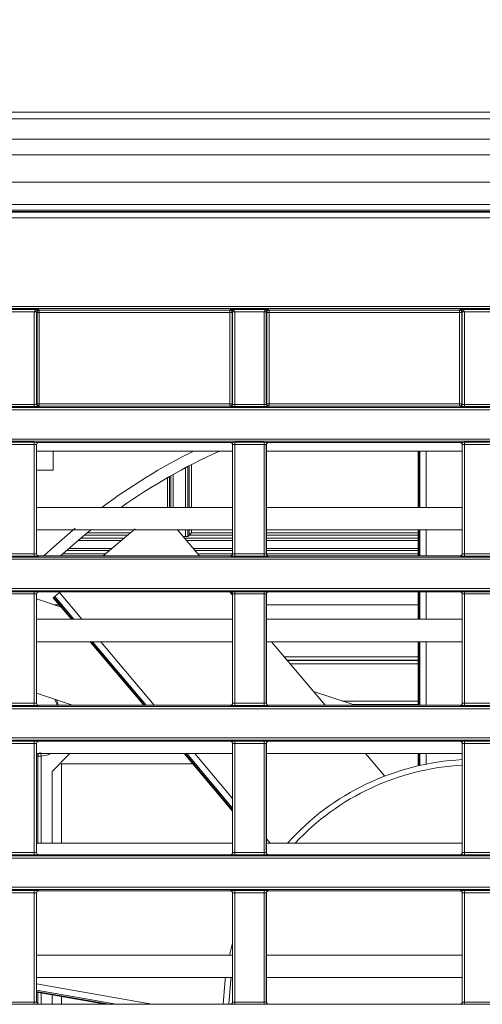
# Model space of a CAD drawing. Header units: millimetres. Extents: x 0 to 1118, y 0 to 864.
# Tile 91 of 256: x 120 to 130, y 437 to 459. Entities that reach past the tile are written whole.
import ezdxf

# ---------------------------------------------------------------- set-up
doc = ezdxf.new("R2010")
doc.units = ezdxf.units.MM
doc.styles.add('SLDTEXTSTYLE0', font='TXT', dxfattribs={"width": 0.605})
doc.dimstyles.new('SLDDIMSTYLE0', dxfattribs={"dimtxt": 3.175, "dimasz": 3.302, "dimexe": 0, "dimexo": 0.0625, "dimgap": 0.79375, "dimtad": 0, "dimtih": 1, "dimtoh": 1, "dimdec": 1, "dimlfac": 4, "dimrnd": 1e-09, "dimzin": 12, "dimdsep": 46, "dimtxsty": 'SLDTEXTSTYLE0', "dimsah": 1, "dimcen": 0.09, "dimadec": 0, "dimazin": 3, "dimtfac": 1, "dimtofl": 0, "dimtmove": 0, "dimatfit": 3, "dimfxl": 1, "dimfrac": 2, "dimtolj": 1, "dimtzin": 12, "dimarcsym": 0})

# ---------------------------------------------------------------- blocks, each defined once
blk = doc.blocks.new('_D_11')
at = {"color": 7, "linetype": 'Continuous', "lineweight": 0}
for p, q in [((93.377, 440.689), (93.377, 479.923)), ((315.67, 440.689), (315.67, 479.923)), ((93.377, 478.323), (199.067, 478.323)), ((315.67, 478.323), (209.981, 478.323))]:
    blk.add_line(p, q, dxfattribs=at)
for points in [[(93.377, 478.323), (96.679, 477.815), (96.679, 478.831)], [(315.67, 478.323), (312.368, 478.831), (312.368, 477.815)]]:
    blk.add_solid(points, dxfattribs=at)
at = {"color": 7, "linetype": 'Continuous', "lineweight": 0, "insert": (199.067, 479.98), "char_height": 3.175, "attachment_point": 1, "style": 'SLDTEXTSTYLE0'}
blk.add_mtext('889.2', dxfattribs=at)

msp = doc.modelspace()

# ---------------------------------------------------------------- linework, layer by layer
at = {"color": 7, "linetype": 'Continuous', "lineweight": 15}
for p, q in [((306.6114, 457.3386), (102.4364, 457.3386)), ((101.6538, 455.1208), (307.394, 455.1208)), ((306.6114, 455.2761), (102.4364, 455.2761)), ((107.0342, 450.7395), (217.2887, 450.7395)), ((216.6028, 449.9878), (107.3313, 449.9878)), ((120.339, 449.912), (120.339, 447.4791)), ((124.6588, 449.962), (120.389, 449.962)), ((124.7088, 447.4791), (124.7088, 449.912)), ((125.464, 449.912), (125.464, 447.4791)), ((129.7838, 449.962), (125.514, 449.962)), ((129.8338, 447.4791), (129.8338, 449.912)), ((124.7088, 449.7714), (120.339, 449.7714)), ((120.7108, 449.3459), (120.7108, 449.7714)), ((129.8338, 449.7714), (125.464, 449.7714)), ((128.8479, 449.7714), (128.8479, 448.5139)), ((124.7088, 448.5139), (120.339, 448.5139)), ((129.8338, 448.5139), (125.464, 448.5139)), ((124.7088, 448.0139), (120.339, 448.0139)), ((121.8226, 447.4291), (122.5406, 448.0316)), ((123.9744, 447.4291), (123.4837, 448.0139)), ((123.6623, 447.8646), (123.6089, 447.8646)), ((123.7426, 447.8959), (123.7123, 447.8655)), ((123.7926, 447.9458), (123.7426, 447.8959)), ((129.8338, 448.0139), (125.464, 448.0139)), ((128.8479, 448.0139), (128.8479, 447.4291)), ((107.297, 447.4034), (216.6029, 447.4034)), ((124.6588, 447.4291), (120.389, 447.4291)), ((129.7838, 447.4291), (125.514, 447.4291)), ((217.2888, 446.6517), (107.297, 446.6517)), ((120.339, 446.5759), (120.339, 444.143)), ((124.6588, 446.6259), (120.389, 446.6259)), ((120.7423, 446.5227), (120.7221, 446.5057)), ((120.7423, 446.5227), (120.8489, 446.6121)), ((124.7088, 446.5539), (124.6484, 446.6259)), ((124.7088, 444.143), (124.7088, 446.5759)), ((125.464, 446.5759), (125.464, 444.143)), ((129.7838, 446.6259), (125.514, 446.6259)), ((128.8479, 446.6259), (128.8479, 446.0139)), ((129.8338, 444.143), (129.8338, 446.5759)), ((120.339, 446.47), (120.8858, 446.2871)), ((120.7105, 446.496), (120.7221, 446.5057)), ((120.7105, 446.496), (121.115, 446.0139)), ((120.8425, 446.3386), (120.7318, 446.3386)), ((128.8479, 446.3386), (125.464, 446.3386)), ((124.7088, 446.0139), (120.339, 446.0139)), ((129.8338, 446.0139), (125.464, 446.0139)), ((124.7088, 445.5139), (120.339, 445.5139)), ((121.5345, 445.5139), (122.7268, 444.093)), ((129.8338, 445.5139), (125.464, 445.5139)), ((126.7737, 444.093), (125.5814, 445.5139)), ((128.8479, 445.5139), (128.8479, 444.093)), ((128.8479, 445.1036), (125.9258, 445.1036)), ((121.1401, 444.093), (120.339, 444.361)), ((126.5124, 444.4045), (127.4432, 444.093)), ((121.0777, 444.093), (121.0734, 444.1153)), ((121.0788, 444.093), (121.0746, 444.1149)), ((124.6588, 444.093), (120.389, 444.093)), ((129.7838, 444.093), (125.514, 444.093)), ((120.339, 443.2398), (120.339, 440.8069)), ((124.6588, 443.2898), (120.389, 443.2898)), ((124.7088, 440.8069), (124.7088, 443.2398)), ((125.464, 443.2398), (125.464, 440.8069)), ((129.7838, 443.2898), (125.514, 443.2898)), ((129.8338, 440.8069), (129.8338, 443.2398)), ((124.7088, 443.0139), (120.339, 443.0139)), ((121.0817, 443.0139), (120.6864, 442.6186)), ((123.6323, 443.0139), (124.7088, 441.731)), ((129.8338, 443.0139), (125.464, 443.0139)), ((128.097, 442.516), (127.6792, 443.0139)), ((128.8479, 443.0139), (128.8479, 442.7416)), ((120.8939, 441.0139), (120.8939, 442.7836)), ((120.8939, 442.7836), (123.8255, 442.7836)), ((120.6864, 442.6186), (120.6864, 441.0139)), ((124.7088, 441.0139), (120.339, 441.0139)), ((129.8338, 441.0139), (125.464, 441.0139)), ((124.6588, 440.7569), (120.389, 440.7569)), ((129.7838, 440.7569), (125.514, 440.7569)), ((124.6588, 439.9537), (120.389, 439.9537)), ((129.7838, 439.9537), (125.514, 439.9537)), ((120.339, 439.9037), (120.339, 437.4708)), ((124.7088, 437.4708), (124.7088, 439.9037)), ((125.464, 439.9037), (125.464, 437.4708)), ((129.8338, 437.4708), (129.8338, 439.9037)), ((124.7088, 438.5139), (120.339, 438.5139)), ((129.8338, 438.5139), (125.464, 438.5139)), ((124.7088, 438.0139), (120.339, 438.0139)), ((129.8338, 438.0139), (125.464, 438.0139)), ((120.339, 437.691), (121.8712, 437.4208)), ((120.6864, 437.6297), (120.6864, 437.4208)), ((120.8939, 437.4208), (120.8939, 437.5931)), ((124.6588, 437.4208), (120.389, 437.4208)), ((129.7838, 437.4208), (125.514, 437.4208))]:
    msp.add_line(p, q, dxfattribs=at)
at = {"color": 9, "linetype": 'Continuous', "lineweight": 0}
for p, q in [((306.6114, 457.1922), (102.4364, 457.1922)), ((306.6114, 456.7351), (102.4364, 456.7351)), ((306.6114, 456.3815), (102.4364, 456.3815)), ((306.6114, 455.7761), (102.4364, 455.7761)), ((101.6611, 455.1033), (307.3868, 455.1033)), ((306.6114, 455.1511), (102.4364, 455.1511)), ((307.3868, 454.9783), (101.6611, 454.9783)), ((105.0123, 453.0003), (304.0356, 453.0003)), ((304.0356, 452.9503), (105.0123, 452.9503)), ((119.5373, 452.928), (120.3855, 452.928)), ((120.3855, 452.928), (120.3986, 452.9149)), ((120.3986, 452.9149), (124.6492, 452.9149)), ((120.3986, 452.9149), (120.3986, 452.8649)), ((124.6492, 452.9149), (124.6623, 452.928)), ((124.6492, 452.8649), (124.6492, 452.9149)), ((124.6623, 452.928), (125.5105, 452.928)), ((125.5105, 452.928), (125.5236, 452.9149)), ((125.5236, 452.9149), (129.7742, 452.9149)), ((125.5236, 452.9149), (125.5236, 452.8649)), ((129.7742, 452.9149), (129.7873, 452.928)), ((129.7742, 452.8649), (129.7742, 452.9149)), ((129.7873, 452.928), (130.6355, 452.928)), ((120.2873, 452.878), (119.6355, 452.878)), ((120.3373, 452.8771), (120.2873, 452.878)), ((120.2873, 450.8118), (120.2873, 452.8763)), ((120.3373, 452.8763), (120.2873, 452.8763)), ((120.3486, 452.8649), (120.3373, 452.8763)), ((120.3373, 452.8763), (120.3373, 450.8135)), ((120.3486, 450.8248), (120.3486, 452.8649)), ((120.3486, 452.8649), (120.3986, 452.8649)), ((120.3986, 452.8649), (120.3986, 450.8248)), ((124.6492, 452.8649), (120.3986, 452.8649)), ((124.6992, 452.8649), (124.6492, 452.8649)), ((124.6492, 450.8248), (124.6492, 452.8649)), ((124.7105, 452.8763), (124.6992, 452.8649)), ((124.6992, 452.8649), (124.6992, 450.8248)), ((124.7605, 452.878), (124.7105, 452.8771)), ((124.7105, 450.8135), (124.7105, 452.8763)), ((124.7605, 452.8763), (124.7105, 452.8763)), ((125.4123, 452.878), (124.7605, 452.878)), ((124.7605, 452.8763), (124.7605, 450.8118)), ((125.4623, 452.8771), (125.4123, 452.878)), ((125.4123, 450.8118), (125.4123, 452.8763)), ((125.4623, 452.8763), (125.4123, 452.8763)), ((125.4736, 452.8649), (125.4623, 452.8763)), ((125.4623, 452.8763), (125.4623, 450.8135)), ((125.4736, 450.8248), (125.4736, 452.8649)), ((125.4736, 452.8649), (125.5236, 452.8649)), ((125.5236, 452.8649), (125.5236, 450.8248)), ((129.7742, 452.8649), (125.5236, 452.8649)), ((129.8242, 452.8649), (129.7742, 452.8649)), ((129.7742, 450.8248), (129.7742, 452.8649)), ((129.8355, 452.8763), (129.8242, 452.8649)), ((129.8242, 452.8649), (129.8242, 450.8248)), ((129.8855, 452.878), (129.8355, 452.8771)), ((129.8855, 452.8763), (129.8355, 452.8763)), ((129.8355, 450.8135), (129.8355, 452.8763)), ((130.5373, 452.878), (129.8855, 452.878)), ((129.8855, 452.8763), (129.8855, 450.8118)), ((119.6355, 450.8118), (120.2873, 450.8118)), ((120.2873, 450.7618), (119.6355, 450.7618)), ((120.2873, 450.8118), (120.2873, 450.7618)), ((120.3373, 450.8135), (120.3486, 450.8248)), ((120.3486, 450.8248), (120.3986, 450.8248)), ((120.3986, 450.7749), (120.3873, 450.7635)), ((120.3986, 450.8248), (120.3986, 450.7749)), ((120.3986, 450.8248), (124.6492, 450.8248)), ((124.6492, 450.7749), (120.3986, 450.7749)), ((124.6492, 450.7749), (124.6492, 450.8248)), ((124.6492, 450.8248), (124.6992, 450.8248)), ((124.6606, 450.7635), (124.6492, 450.7749)), ((124.6992, 450.8248), (124.7105, 450.8135)), ((124.7605, 450.8118), (125.4123, 450.8118)), ((124.7605, 450.8118), (124.7605, 450.7618)), ((125.4123, 450.7618), (124.7605, 450.7618)), ((125.4123, 450.8118), (125.4123, 450.7618)), ((125.4623, 450.8135), (125.4736, 450.8248)), ((125.4736, 450.8248), (125.5236, 450.8248)), ((125.5236, 450.7749), (125.5123, 450.7635)), ((125.5236, 450.8248), (125.5236, 450.7749)), ((125.5236, 450.8248), (129.7742, 450.8248)), ((129.7742, 450.7749), (125.5236, 450.7749)), ((129.7742, 450.7749), (129.7742, 450.8248)), ((129.7742, 450.8248), (129.8242, 450.8248)), ((129.7856, 450.7635), (129.7742, 450.7749)), ((129.8242, 450.8248), (129.8355, 450.8135)), ((129.8855, 450.8118), (130.5373, 450.8118)), ((129.8855, 450.8118), (129.8855, 450.7618)), ((130.5373, 450.7618), (129.8855, 450.7618)), ((217.3898, 450.6895), (107.0342, 450.6895)), ((107.3313, 450.0378), (216.7516, 450.0378)), ((119.6355, 449.9655), (120.2873, 449.9655)), ((120.2873, 449.9155), (119.6355, 449.9155)), ((120.2873, 449.9655), (120.2873, 449.9155)), ((120.2873, 447.4756), (120.2873, 449.9155)), ((120.3373, 449.9138), (120.3373, 447.4774)), ((120.339, 449.912), (120.3373, 449.9138)), ((120.3873, 449.9638), (120.389, 449.962)), ((124.6588, 449.962), (124.6606, 449.9638)), ((124.7105, 449.9138), (124.7088, 449.912)), ((124.7105, 447.4774), (124.7105, 449.9138)), ((124.7605, 449.9655), (125.4123, 449.9655)), ((124.7605, 449.9655), (124.7605, 449.9155)), ((125.4123, 449.9155), (124.7605, 449.9155)), ((124.7605, 449.9155), (124.7605, 447.4756)), ((125.4123, 449.9655), (125.4123, 449.9155)), ((125.4123, 447.4756), (125.4123, 449.9155)), ((125.4623, 449.9138), (125.4623, 447.4774)), ((125.464, 449.912), (125.4623, 449.9138)), ((125.5123, 449.9638), (125.514, 449.962)), ((129.7838, 449.962), (129.7856, 449.9638)), ((129.8355, 449.9138), (129.8338, 449.912)), ((129.8355, 447.4774), (129.8355, 449.9138)), ((129.8855, 449.9655), (130.5373, 449.9655)), ((129.8855, 449.9655), (129.8855, 449.9155)), ((130.5373, 449.9155), (129.8855, 449.9155)), ((129.8855, 449.9155), (129.8855, 447.4756)), ((128.863, 449.7714), (128.863, 448.5139)), ((128.8894, 448.5139), (128.8894, 449.7714)), ((129.0285, 449.7714), (129.0285, 448.5139)), ((123.6623, 448.5139), (123.6623, 449.3993)), ((123.7123, 449.4258), (123.7123, 448.5139)), ((123.7426, 448.5139), (123.7426, 449.4417)), ((123.7926, 449.4678), (123.7926, 448.5139)), ((123.2552, 448.5139), (123.2552, 449.1735)), ((123.3052, 449.2022), (123.3052, 448.5139)), ((123.3355, 448.5139), (123.3355, 449.2195)), ((123.3855, 449.2478), (123.3855, 448.5139)), ((122.3788, 447.8959), (121.4078, 447.8959)), ((121.4691, 447.9458), (122.4384, 447.9458)), ((123.6623, 447.8646), (123.6623, 448.0139)), ((123.7123, 448.0139), (123.7123, 447.8655)), ((123.7426, 447.8959), (123.7426, 448.0139)), ((124.7088, 447.8959), (123.7426, 447.8959)), ((123.7926, 448.0139), (123.7926, 447.9458)), ((123.7926, 447.9458), (124.7088, 447.9458)), ((125.464, 447.9458), (128.8479, 447.9458)), ((128.8479, 447.8959), (125.464, 447.8959)), ((128.863, 448.0139), (128.863, 447.4291)), ((128.8894, 447.4291), (128.8894, 448.0139)), ((129.0285, 448.0139), (129.0285, 447.4291)), ((122.2328, 447.7734), (121.2606, 447.7734)), ((121.3202, 447.8234), (122.2924, 447.8234)), ((123.6436, 447.8234), (124.7088, 447.8234)), ((124.7088, 447.7734), (123.6855, 447.7734)), ((125.464, 447.8234), (128.8479, 447.8234)), ((128.8479, 447.7734), (125.464, 447.7734)), ((119.6355, 447.4756), (120.2873, 447.4756)), ((120.2873, 447.4257), (119.6355, 447.4257)), ((120.2873, 447.4756), (120.2873, 447.4257)), ((120.3373, 447.4774), (120.339, 447.4791)), ((120.389, 447.4291), (120.3873, 447.4274)), ((120.9176, 447.4742), (121.8763, 447.4742)), ((121.9626, 447.5467), (120.9986, 447.5467)), ((121.0552, 447.5967), (122.0222, 447.5967)), ((123.8338, 447.5967), (124.7088, 447.5967)), ((124.7088, 447.5467), (123.8757, 447.5467)), ((123.9366, 447.4742), (124.7085, 447.4742)), ((124.6606, 447.4274), (124.6588, 447.4291)), ((124.7088, 447.4791), (124.7105, 447.4774)), ((124.7605, 447.4756), (124.7605, 447.4257)), ((124.7605, 447.4756), (125.4123, 447.4756)), ((125.4123, 447.4257), (124.7605, 447.4257)), ((125.4123, 447.4756), (125.4123, 447.4257)), ((125.4623, 447.4774), (125.464, 447.4791)), ((125.464, 447.5967), (128.8479, 447.5967)), ((128.8479, 447.5467), (125.464, 447.5467)), ((125.4643, 447.4742), (128.8479, 447.4742)), ((125.514, 447.4291), (125.5123, 447.4274)), ((129.7856, 447.4274), (129.7838, 447.4291)), ((129.8338, 447.4791), (129.8355, 447.4774)), ((129.8855, 447.4756), (130.5373, 447.4756)), ((129.8855, 447.4756), (129.8855, 447.4257)), ((130.5373, 447.4257), (129.8855, 447.4257)), ((216.7517, 447.3534), (107.297, 447.3534)), ((107.297, 446.7016), (217.39, 446.7016)), ((119.6355, 446.6294), (120.2873, 446.6294)), ((120.2873, 446.5794), (119.6355, 446.5794)), ((120.2873, 446.5794), (120.2873, 446.6294)), ((120.2873, 444.1395), (120.2873, 446.5794)), ((120.3373, 446.5777), (120.3373, 444.1412)), ((120.339, 446.5759), (120.3373, 446.5777)), ((120.3873, 446.6277), (120.389, 446.6259)), ((121.1692, 446.0139), (120.7423, 446.5227)), ((120.8489, 446.6121), (121.3508, 446.0139)), ((124.6588, 446.6259), (124.6606, 446.6277)), ((124.7105, 446.5777), (124.7088, 446.5759)), ((124.7105, 444.1412), (124.7105, 446.5777)), ((124.7605, 446.6294), (125.4123, 446.6294)), ((124.7605, 446.5794), (124.7605, 446.6294)), ((125.4123, 446.5794), (124.7605, 446.5794)), ((124.7605, 446.5794), (124.7605, 444.1395)), ((125.4123, 446.5794), (125.4123, 446.6294)), ((125.4123, 444.1395), (125.4123, 446.5794)), ((125.4623, 446.5777), (125.4623, 444.1412)), ((125.464, 446.5759), (125.4623, 446.5777)), ((125.5123, 446.6277), (125.514, 446.6259)), ((128.863, 446.6259), (128.863, 446.0139)), ((128.8894, 446.0139), (128.8894, 446.6259)), ((129.0285, 446.6259), (129.0285, 446.0139)), ((129.7838, 446.6259), (129.7856, 446.6277)), ((129.8355, 446.5777), (129.8338, 446.5759)), ((129.8355, 444.1412), (129.8355, 446.5777)), ((129.8855, 446.6294), (130.5373, 446.6294)), ((129.8855, 446.5794), (129.8855, 446.6294)), ((130.5373, 446.5794), (129.8855, 446.5794)), ((129.8855, 446.5794), (129.8855, 444.1395)), ((120.7221, 446.5057), (121.1347, 446.0139)), ((121.5542, 445.5139), (122.7465, 444.093)), ((122.781, 444.093), (121.5888, 445.5139)), ((121.7703, 445.5139), (122.9626, 444.093)), ((128.863, 445.5139), (128.863, 444.093)), ((128.8894, 444.093), (128.8894, 445.5139)), ((129.0285, 445.5139), (129.0285, 444.093)), ((125.8629, 445.1785), (128.8479, 445.1785)), ((125.9362, 445.0911), (128.8479, 445.0911)), ((128.8479, 445.0162), (125.9991, 445.0162)), ((119.6355, 444.1395), (120.2873, 444.1395)), ((120.2873, 444.0895), (120.2873, 444.1395)), ((120.3373, 444.1412), (120.339, 444.143)), ((124.7088, 444.143), (124.7105, 444.1412)), ((124.7605, 444.0895), (124.7605, 444.1395)), ((124.7605, 444.1395), (125.4123, 444.1395)), ((125.4123, 444.0895), (125.4123, 444.1395)), ((125.4623, 444.1412), (125.464, 444.143)), ((127.1613, 444.1873), (128.8479, 444.1873)), ((128.8479, 444.1123), (127.3854, 444.1123)), ((129.8338, 444.143), (129.8355, 444.1412)), ((129.8855, 444.0895), (129.8855, 444.1395)), ((129.8855, 444.1395), (130.5373, 444.1395)), ((99.8275, 444.0673), (226.8837, 444.0673)), ((226.8837, 444.0173), (99.8275, 444.0173)), ((120.2873, 444.0895), (119.6355, 444.0895)), ((120.389, 444.093), (120.3873, 444.0913)), ((124.6606, 444.0913), (124.6588, 444.093)), ((125.4123, 444.0895), (124.7605, 444.0895)), ((125.514, 444.093), (125.5123, 444.0913)), ((129.7856, 444.0913), (129.7838, 444.093)), ((130.5373, 444.0895), (129.8855, 444.0895)), ((99.8275, 443.3655), (227.4982, 443.3655)), ((227.4982, 443.3155), (99.8275, 443.3155)), ((119.6355, 443.2933), (120.2873, 443.2933)), ((120.2873, 443.2433), (119.6355, 443.2433)), ((120.2873, 443.2433), (120.2873, 443.2933)), ((120.2873, 440.8034), (120.2873, 443.2433)), ((120.3373, 443.2415), (120.3373, 440.8051)), ((120.339, 443.2398), (120.3373, 443.2415)), ((120.3873, 443.2915), (120.389, 443.2898)), ((124.6588, 443.2898), (124.6606, 443.2915)), ((124.7105, 443.2415), (124.7088, 443.2398)), ((124.7105, 440.8051), (124.7105, 443.2415)), ((124.7605, 443.2933), (125.4123, 443.2933)), ((124.7605, 443.2433), (124.7605, 443.2933)), ((125.4123, 443.2433), (124.7605, 443.2433)), ((124.7605, 443.2433), (124.7605, 440.8034)), ((125.4123, 443.2433), (125.4123, 443.2933)), ((125.4123, 440.8034), (125.4123, 443.2433)), ((125.4623, 443.2415), (125.4623, 440.8051)), ((125.464, 443.2398), (125.4623, 443.2415)), ((125.5123, 443.2915), (125.514, 443.2898)), ((129.7838, 443.2898), (129.7856, 443.2915)), ((129.8355, 443.2415), (129.8338, 443.2398)), ((129.8355, 440.8051), (129.8355, 443.2415)), ((129.8855, 443.2933), (130.5373, 443.2933)), ((129.8855, 443.2433), (129.8855, 443.2933)), ((130.5373, 443.2433), (129.8855, 443.2433)), ((129.8855, 443.2433), (129.8855, 440.8034)), ((120.4303, 443.0319), (120.4376, 442.9572)), ((123.652, 443.0139), (124.7088, 441.7545)), ((124.7088, 441.7956), (123.6865, 443.0139)), ((123.8681, 443.0139), (124.7088, 442.012)), ((128.863, 443.0139), (128.863, 442.7448)), ((128.8894, 442.7509), (128.8894, 443.0139)), ((129.0285, 443.0139), (129.0285, 442.7804)), ((120.3626, 442.9572), (120.339, 442.9789)), ((120.3626, 441.0139), (120.3626, 442.9572)), ((120.4376, 442.9572), (120.3626, 442.9572)), ((120.4376, 442.9572), (120.4376, 441.0139)), ((125.464, 441.112), (125.5463, 441.0139)), ((119.6355, 440.8034), (120.2873, 440.8034)), ((120.2873, 440.7534), (120.2873, 440.8034)), ((120.3373, 440.8051), (120.339, 440.8069)), ((124.7088, 440.8069), (124.7105, 440.8051)), ((124.7605, 440.7534), (124.7605, 440.8034)), ((124.7605, 440.8034), (125.4123, 440.8034)), ((125.4123, 440.7534), (125.4123, 440.8034)), ((125.4623, 440.8051), (125.464, 440.8069)), ((129.8338, 440.8069), (129.8355, 440.8051)), ((129.8855, 440.7534), (129.8855, 440.8034)), ((129.8855, 440.8034), (130.5373, 440.8034)), ((99.8275, 440.7311), (230.6879, 440.7311)), ((230.6879, 440.6812), (99.8275, 440.6812)), ((120.2873, 440.7534), (119.6355, 440.7534)), ((120.389, 440.7569), (120.3873, 440.7551)), ((124.6606, 440.7551), (124.6588, 440.7569)), ((125.4123, 440.7534), (124.7605, 440.7534)), ((125.514, 440.7569), (125.5123, 440.7551)), ((129.7856, 440.7551), (129.7838, 440.7569)), ((130.5373, 440.7534), (129.8855, 440.7534)), ((99.8275, 440.0294), (230.6879, 440.0294)), ((230.6879, 439.9794), (99.8275, 439.9794)), ((119.6355, 439.9571), (120.2873, 439.9571)), ((120.2873, 439.9072), (120.2873, 439.9571)), ((120.3873, 439.9554), (120.389, 439.9537)), ((124.6588, 439.9537), (124.6606, 439.9554)), ((124.7605, 439.9571), (125.4123, 439.9571)), ((124.7605, 439.9072), (124.7605, 439.9571)), ((125.4123, 439.9072), (125.4123, 439.9571)), ((125.5123, 439.9554), (125.514, 439.9537)), ((129.7838, 439.9537), (129.7856, 439.9554)), ((129.8855, 439.9571), (130.5373, 439.9571)), ((129.8855, 439.9072), (129.8855, 439.9571)), ((120.2873, 439.9072), (119.6355, 439.9072)), ((120.2873, 437.4673), (120.2873, 439.9072)), ((120.3373, 439.9054), (120.3373, 437.469)), ((120.339, 439.9037), (120.3373, 439.9054)), ((124.7105, 439.9054), (124.7088, 439.9037)), ((124.7105, 437.469), (124.7105, 439.9054)), ((125.4123, 439.9072), (124.7605, 439.9072)), ((124.7605, 439.9072), (124.7605, 437.4673)), ((125.4123, 437.4673), (125.4123, 439.9072)), ((125.4623, 439.9054), (125.4623, 437.469)), ((125.464, 439.9037), (125.4623, 439.9054)), ((129.8355, 439.9054), (129.8338, 439.9037)), ((129.8355, 437.469), (129.8355, 439.9054)), ((130.5373, 439.9072), (129.8855, 439.9072)), ((129.8855, 439.9072), (129.8855, 437.4673)), ((120.339, 437.8744), (122.9115, 437.4208)), ((122.1105, 437.4208), (120.339, 437.7332)), ((120.339, 437.7063), (121.9583, 437.4208)), ((120.3626, 437.4283), (120.3626, 437.6868)), ((120.4376, 437.6736), (120.4376, 437.4208)), ((119.6355, 437.4673), (120.2873, 437.4673)), ((120.2873, 437.4173), (119.6355, 437.4173)), ((120.2873, 437.4173), (120.2873, 437.4673)), ((120.3373, 437.469), (120.339, 437.4708)), ((120.389, 437.4208), (120.3873, 437.419)), ((124.6606, 437.419), (124.6588, 437.4208)), ((124.7088, 437.4708), (124.7105, 437.469)), ((124.7605, 437.4173), (124.7605, 437.4673)), ((124.7605, 437.4673), (125.4123, 437.4673)), ((125.4123, 437.4173), (124.7605, 437.4173)), ((125.4123, 437.4173), (125.4123, 437.4673)), ((125.4623, 437.469), (125.464, 437.4708)), ((125.514, 437.4208), (125.5123, 437.419)), ((129.7856, 437.419), (129.7838, 437.4208)), ((129.8338, 437.4708), (129.8355, 437.469)), ((129.8855, 437.4173), (129.8855, 437.4673)), ((129.8855, 437.4673), (130.5373, 437.4673)), ((130.5373, 437.4173), (129.8855, 437.4173))]:
    msp.add_line(p, q, dxfattribs=at)
at = {"color": 7, "linetype": 'Continuous', "lineweight": 15, "flags": 128}
for points in [[(120.5005, 447.4291), (120.7313, 447.6428), (121.1982, 448.0471)], [(121.5626, 448.0209), (121.4305, 447.9144), (120.8679, 447.4291)], [(120.8007, 444.093), (120.782, 444.1471), (120.7397, 444.227)], [(120.7794, 444.2137), (120.8069, 444.1575), (120.8287, 444.093)], [(124.6424, 438.5139), (124.6784, 438.6625), (124.7088, 438.776)], [(124.5038, 437.4208), (124.546, 437.9686), (124.5527, 438.0195)]]:
    msp.add_lwpolyline(points, dxfattribs=at)
at = {"color": 9, "linetype": 'Continuous', "lineweight": 0, "flags": 128}
for points in [[(120.6327, 442.9961), (120.593, 442.9849), (120.4376, 442.9572)], [(124.6786, 438.0179), (124.6718, 437.9669), (124.6289, 437.4208)]]:
    msp.add_lwpolyline(points, dxfattribs=at)
at = {"color": 9, "linetype": 'Continuous', "lineweight": 0}
for centre, radius, start, end in [((120.3986, 452.8649), 0.05, 90.02044, 179.97956), ((124.6492, 452.8649), 0.05, 0.02044, 89.97956), ((125.5236, 452.8649), 0.05, 90.02044, 179.97956), ((129.7742, 452.8649), 0.05, 0.02044, 89.97956), ((120.3873, 450.8135), 0.05, 180.02044, 269.97956), ((120.3986, 450.8249), 0.05, 180.02044, 269.97956), ((124.6492, 450.8249), 0.05, 270.02044, 359.97956), ((124.6605, 450.8135), 0.05, 270.02044, 359.97956), ((125.5123, 450.8135), 0.05, 180.02044, 269.97956), ((125.5236, 450.8249), 0.05, 180.02044, 269.97956), ((129.7742, 450.8249), 0.05, 270.02044, 359.97956), ((129.7855, 450.8135), 0.05, 270.02044, 359.97956), ((120.3873, 449.9138), 0.05, 90.02044, 179.97956), ((124.6605, 449.9138), 0.05, 0.02044, 89.97956), ((125.5123, 449.9138), 0.05, 90.02044, 179.97956), ((129.7855, 449.9138), 0.05, 0.02044, 89.97956), ((120.3873, 447.4774), 0.05, 180.02044, 269.97956), ((124.6605, 447.4774), 0.05, 270.02044, 359.97956), ((125.5123, 447.4774), 0.05, 180.02044, 269.97956), ((129.7855, 447.4774), 0.05, 270.02044, 359.97956), ((120.3873, 446.5776), 0.05, 90.02044, 179.97956), ((124.6605, 446.5776), 0.05, 0.02044, 89.97956), ((125.5123, 446.5776), 0.05, 90.02044, 179.97956), ((129.7855, 446.5776), 0.05, 0.02044, 89.97956), ((120.3873, 444.1413), 0.05, 180.02044, 269.97956), ((124.6605, 444.1413), 0.05, 270.02044, 359.97956), ((125.5123, 444.1413), 0.05, 180.02044, 269.97956), ((129.7855, 444.1413), 0.05, 270.02044, 359.97956), ((120.3873, 443.2415), 0.05, 90.02044, 179.97956), ((124.6605, 443.2415), 0.05, 0.02044, 89.97956), ((125.5123, 443.2415), 0.05, 90.02044, 179.97956), ((129.7855, 443.2415), 0.05, 0.02044, 89.97956), ((120.4376, 442.9572), 0.075, 95.61961, 179.98189), ((130.1267, 437.2636), 5.5, 93.05237, 137.00954), ((120.3873, 440.8052), 0.05, 180.02044, 269.97956), ((124.6605, 440.8052), 0.05, 270.02044, 359.97956), ((125.5123, 440.8052), 0.05, 180.02044, 269.97956), ((129.7855, 440.8052), 0.05, 270.02044, 359.97956), ((120.3873, 439.9054), 0.05, 90.02044, 179.97956), ((124.6605, 439.9054), 0.05, 0.02044, 89.97956), ((125.5123, 439.9054), 0.05, 90.02044, 179.97956), ((129.7855, 439.9054), 0.05, 0.02044, 89.97956), ((120.3873, 437.469), 0.05, 180.02044, 269.97956), ((124.6605, 437.469), 0.05, 270.02044, 359.97956), ((125.5123, 437.469), 0.05, 180.02044, 269.97956), ((129.7855, 437.469), 0.05, 270.02044, 359.97956)]:
    msp.add_arc(centre, radius, start, end, dxfattribs=at)
at = {"color": 7, "linetype": 'Continuous', "lineweight": 15}
for radius, start, end in [(14, 116.69434, 126.52528), (13.75, 114.54163, 125.09447), (5.625, 92.98448, 138.1853)]:
    msp.add_arc((130.1267, 437.2636), radius, start, end, dxfattribs=at)
at = {"color": 9, "linetype": 'Continuous', "lineweight": 0}
for centre, major_axis, ratio, start_param, end_param in [((120.3855, 452.878), (0.0983, 0.0012), 0.5086707, 1.5647026, 3.1180456), ((120.3855, 452.878), (0.019, 0.0467), 0.9516315, 0.403711, 1.957054), ((124.6623, 452.878), (-0.019, 0.0467), 0.9516315, 4.3261313, 5.8794743), ((124.6623, 452.878), (0.0983, -0.0012), 0.5086707, 0.023547, 1.5768901), ((125.5105, 452.878), (0.0983, 0.0012), 0.5086707, 1.5647026, 3.1180456), ((125.5105, 452.878), (0.019, 0.0467), 0.9516315, 0.403711, 1.957054), ((129.7873, 452.878), (-0.019, 0.0467), 0.9516315, 4.3261313, 5.8794743), ((129.7873, 452.878), (0.0983, -0.0012), 0.5086707, 0.023547, 1.5768901), ((120.3873, 452.8762), (0.0707, -0.0707), 0.9996955, 3.9096898, 3.9268385), ((120.3873, 452.8762), (-0.0354, 0.0354), 0.999087, 0.7680972, 0.7852459), ((124.6605, 452.8762), (0.0354, 0.0354), 0.999087, 5.4979394, 5.5150881), ((124.6605, 452.8762), (0.0707, 0.0707), 0.9996955, 5.4979394, 5.5150881), ((125.5123, 452.8762), (0.0707, -0.0707), 0.9996955, 3.9096898, 3.9268385), ((125.5123, 452.8762), (0.0354, -0.0354), 0.999087, 3.9096898, 3.9268385), ((129.7855, 452.8762), (0.0354, 0.0354), 0.999087, 5.4979394, 5.5150881), ((129.7855, 452.8762), (0.0707, 0.0707), 0.9996955, 5.4979394, 5.5150881), ((120.2873, 450.8135), (0.05, 0), 0.0349101, 4.712389, 6.265732), ((120.2873, 450.7635), (0.1, 0), 0.0174551, 4.712389, 6.265732), ((124.7605, 450.7635), (0.1, 0), 0.0174551, 3.1590459, 4.712389), ((124.7605, 450.8135), (0.05, 0), 0.0349101, 3.1590459, 4.712389), ((125.4123, 450.8135), (0.05, 0), 0.0349101, 4.712389, 6.265732), ((125.4123, 450.7635), (0.1, 0), 0.0174551, 4.712389, 6.265732), ((129.8855, 450.7635), (0.1, 0), 0.0174551, 3.1590459, 4.712389), ((129.8855, 450.8135), (0.05, 0), 0.0349101, 3.1590459, 4.712389), ((120.2873, 449.9637), (0.1, 0), 0.0174551, 0.0174533, 1.5707963), ((120.2873, 449.9137), (0.05, 0), 0.0349101, 0.0174533, 1.5707963), ((124.7605, 449.9637), (0.1, 0), 0.0174551, 1.5707963, 3.1241394), ((124.7605, 449.9137), (0.05, 0), 0.0349101, 1.5707963, 3.1241394), ((125.4123, 449.9637), (0.1, 0), 0.0174551, 0.0174533, 1.5707963), ((125.4123, 449.9137), (0.05, 0), 0.0349101, 0.0174533, 1.5707963), ((129.8855, 449.9637), (0.1, 0), 0.0174551, 1.5707963, 3.1241394), ((129.8855, 449.9137), (0.05, 0), 0.0349101, 1.5707963, 3.1241394), ((120.2873, 447.4774), (0.05, 0), 0.0349101, 4.712389, 6.265732), ((120.2873, 447.4274), (0.1, 0), 0.0174551, 4.712389, 6.265732), ((124.7605, 447.4274), (0.1, 0), 0.0174551, 3.1590459, 4.712389), ((124.7605, 447.4774), (0.05, 0), 0.0349101, 3.1590459, 4.712389), ((125.4123, 447.4774), (0.05, 0), 0.0349101, 4.712389, 6.265732), ((125.4123, 447.4274), (0.1, 0), 0.0174551, 4.712389, 6.265732), ((129.8855, 447.4274), (0.1, 0), 0.0174551, 3.1590459, 4.712389), ((129.8855, 447.4774), (0.05, 0), 0.0349101, 3.1590459, 4.712389), ((120.2873, 446.6276), (0.1, 0), 0.0174551, 0.0174533, 1.5707963), ((120.2873, 446.5776), (0.05, 0), 0.0349101, 0.0174533, 1.5707963), ((124.7605, 446.6276), (0.1, 0), 0.0174551, 1.5707963, 3.1241394), ((124.7605, 446.5776), (0.05, 0), 0.0349101, 1.5707963, 3.1241394), ((125.4123, 446.6276), (0.1, 0), 0.0174551, 0.0174533, 1.5707963), ((125.4123, 446.5776), (0.05, 0), 0.0349101, 0.0174533, 1.5707963), ((129.8855, 446.6276), (0.1, 0), 0.0174551, 1.5707963, 3.1241394), ((129.8855, 446.5776), (0.05, 0), 0.0349101, 1.5707963, 3.1241394), ((120.2873, 444.1413), (0.05, 0), 0.0349101, 4.712389, 6.265732), ((124.7605, 444.1413), (0.05, 0), 0.0349101, 3.1590459, 4.712389), ((125.4123, 444.1413), (0.05, 0), 0.0349101, 4.712389, 6.265732), ((129.8855, 444.1413), (0.05, 0), 0.0349101, 3.1590459, 4.712389), ((120.2873, 444.0913), (0.1, 0), 0.0174551, 4.712389, 6.265732), ((124.7605, 444.0913), (0.1, 0), 0.0174551, 3.1590459, 4.712389), ((125.4123, 444.0913), (0.1, 0), 0.0174551, 4.712389, 6.265732), ((129.8855, 444.0913), (0.1, 0), 0.0174551, 3.1590459, 4.712389), ((120.2873, 443.2915), (0.1, 0), 0.0174551, 0.0174533, 1.5707963), ((120.2873, 443.2415), (0.05, 0), 0.0349101, 0.0174533, 1.5707963), ((124.7605, 443.2915), (0.1, 0), 0.0174551, 1.5707963, 3.1241394), ((124.7605, 443.2415), (0.05, 0), 0.0349101, 1.5707963, 3.1241394), ((125.4123, 443.2915), (0.1, 0), 0.0174551, 0.0174533, 1.5707963), ((125.4123, 443.2415), (0.05, 0), 0.0349101, 0.0174533, 1.5707963), ((129.8855, 443.2915), (0.1, 0), 0.0174551, 1.5707963, 3.1241394), ((129.8855, 443.2415), (0.05, 0), 0.0349101, 1.5707963, 3.1241394), ((120.2873, 440.8052), (0.05, 0), 0.0349101, 4.712389, 6.265732), ((124.7605, 440.8052), (0.05, 0), 0.0349101, 3.1590459, 4.712389), ((125.4123, 440.8052), (0.05, 0), 0.0349101, 4.712389, 6.265732), ((129.8855, 440.8052), (0.05, 0), 0.0349101, 3.1590459, 4.712389), ((120.2873, 440.7552), (0.1, 0), 0.0174551, 4.712389, 6.265732), ((124.7605, 440.7552), (0.1, 0), 0.0174551, 3.1590459, 4.712389), ((125.4123, 440.7552), (0.1, 0), 0.0174551, 4.712389, 6.265732), ((129.8855, 440.7552), (0.1, 0), 0.0174551, 3.1590459, 4.712389), ((120.2873, 439.9554), (0.1, 0), 0.0174551, 0.0174533, 1.5707963), ((124.7605, 439.9554), (0.1, 0), 0.0174551, 1.5707963, 3.1241394), ((125.4123, 439.9554), (0.1, 0), 0.0174551, 0.0174533, 1.5707963), ((129.8855, 439.9554), (0.1, 0), 0.0174551, 1.5707963, 3.1241394), ((120.2873, 439.9054), (0.05, 0), 0.0349101, 0.0174533, 1.5707963), ((124.7605, 439.9054), (0.05, 0), 0.0349101, 1.5707963, 3.1241394), ((125.4123, 439.9054), (0.05, 0), 0.0349101, 0.0174533, 1.5707963), ((129.8855, 439.9054), (0.05, 0), 0.0349101, 1.5707963, 3.1241394), ((120.2873, 437.4691), (0.05, 0), 0.0349101, 4.712389, 6.265732), ((120.2873, 437.4191), (0.1, 0), 0.0174551, 4.712389, 6.265732), ((124.7605, 437.4191), (0.1, 0), 0.0174551, 3.1590459, 4.712389), ((124.7605, 437.4691), (0.05, 0), 0.0349101, 3.1590459, 4.712389), ((125.4123, 437.4691), (0.05, 0), 0.0349101, 4.712389, 6.265732), ((125.4123, 437.4191), (0.1, 0), 0.0174551, 4.712389, 6.265732), ((129.8855, 437.4191), (0.1, 0), 0.0174551, 3.1590459, 4.712389), ((129.8855, 437.4691), (0.05, 0), 0.0349101, 3.1590459, 4.712389)]:
    msp.add_ellipse(centre, major_axis=major_axis, ratio=ratio, start_param=start_param, end_param=end_param, dxfattribs=at)
at = {"color": 7, "linetype": 'Continuous', "lineweight": 15}
for centre, major_axis, ratio, start_param, end_param in [((120.389, 449.912), (0.0354, -0.0354), 0.9996955, 2.3563468, 3.9268385), ((124.6588, 449.912), (0.0354, 0.0354), 0.9996955, 5.4979394, 7.0684312), ((125.514, 449.912), (0.0354, -0.0354), 0.9996955, 2.3563468, 3.9268385), ((129.7838, 449.912), (0.0354, 0.0354), 0.9996955, 5.4979394, 7.0684312), ((123.6623, 447.8655), (0.05, 0), 0.0174551, 4.712389, 6.265732), ((120.389, 447.4791), (0.0354, 0.0354), 0.9996955, 2.3563468, 3.9268385), ((124.6588, 447.4791), (0.0354, -0.0354), 0.9996955, 5.4979394, 7.0684312), ((125.514, 447.4791), (0.0354, 0.0354), 0.9996955, 2.3563468, 3.9268385), ((129.7838, 447.4791), (0.0354, -0.0354), 0.9996955, 5.4979394, 7.0684312), ((120.389, 446.5759), (0.0354, -0.0354), 0.9996955, 2.3563468, 3.9268385), ((124.6588, 446.5759), (0.0354, 0.0354), 0.9996955, 5.4979394, 7.0684312), ((125.514, 446.5759), (0.0354, -0.0354), 0.9996955, 2.3563468, 3.9268385), ((129.7838, 446.5759), (0.0354, 0.0354), 0.9996955, 5.4979394, 7.0684312), ((120.389, 444.143), (0.0354, 0.0354), 0.9996955, 2.3563468, 3.9268385), ((124.6588, 444.143), (0.0354, -0.0354), 0.9996955, 5.4979394, 7.0684312), ((125.514, 444.143), (0.0354, 0.0354), 0.9996955, 2.3563468, 3.9268385), ((129.7838, 444.143), (0.0354, -0.0354), 0.9996955, 5.4979394, 7.0684312), ((120.389, 443.2398), (0.0354, -0.0354), 0.9996955, 2.3563468, 3.9268385), ((124.6588, 443.2398), (0.0354, 0.0354), 0.9996955, 5.4979394, 7.0684312), ((125.514, 443.2398), (0.0354, -0.0354), 0.9996955, 2.3563468, 3.9268385), ((129.7838, 443.2398), (0.0354, 0.0354), 0.9996955, 5.4979394, 7.0684312), ((120.389, 440.8069), (0.0354, 0.0354), 0.9996955, 2.3563468, 3.9268385), ((124.6588, 440.8069), (0.0354, -0.0354), 0.9996955, 5.4979394, 7.0684312), ((125.514, 440.8069), (0.0354, 0.0354), 0.9996955, 2.3563468, 3.9268385), ((129.7838, 440.8069), (0.0354, -0.0354), 0.9996955, 5.4979394, 7.0684312), ((120.389, 439.9037), (0.0354, -0.0354), 0.9996955, 2.3563468, 3.9268385), ((124.6588, 439.9037), (0.0354, 0.0354), 0.9996955, 5.4979394, 7.0684312), ((125.514, 439.9037), (0.0354, -0.0354), 0.9996955, 2.3563468, 3.9268385), ((129.7838, 439.9037), (0.0354, 0.0354), 0.9996955, 5.4979394, 7.0684312), ((120.389, 437.4708), (0.0354, 0.0354), 0.9996955, 2.3563468, 3.9268385), ((124.6588, 437.4708), (0.0354, -0.0354), 0.9996955, 5.4979394, 7.0684312), ((125.514, 437.4708), (0.0354, 0.0354), 0.9996955, 2.3563468, 3.9268385), ((129.7838, 437.4708), (0.0354, -0.0354), 0.9996955, 5.4979394, 7.0684312)]:
    msp.add_ellipse(centre, major_axis=major_axis, ratio=ratio, start_param=start_param, end_param=end_param, dxfattribs=at)
msp.add_open_spline([(120.339, 449.3464), (120.3683, 449.3464), (120.4577, 449.3464), (120.5825, 449.3464), (120.6901, 449.3464), (120.7039, 449.3464), (120.7108, 449.3464)], degree=3, knots=[0, 0, 0, 0, 0.139772, 0.4265147, 0.7132573, 1, 1, 1, 1], dxfattribs=at)

# ---------------------------------------------------------------- dimensions: what is measured, and where the dimension line sits
at = {"color": 7, "linetype": 'Continuous', "lineweight": 0}
dim = msp.add_linear_dim(base=(315.6703, 478.3231), p1=(93.3775, 439.0886), p2=(315.6703, 439.0886), dimstyle='SLDDIMSTYLE0', dxfattribs=at)
dim.commit()
dim.dimension.update_dxf_attribs({"geometry": '_D_11', "text_midpoint": (204.5239, 478.3231), "dimtype": 160})

doc.saveas('drawing.dxf')
